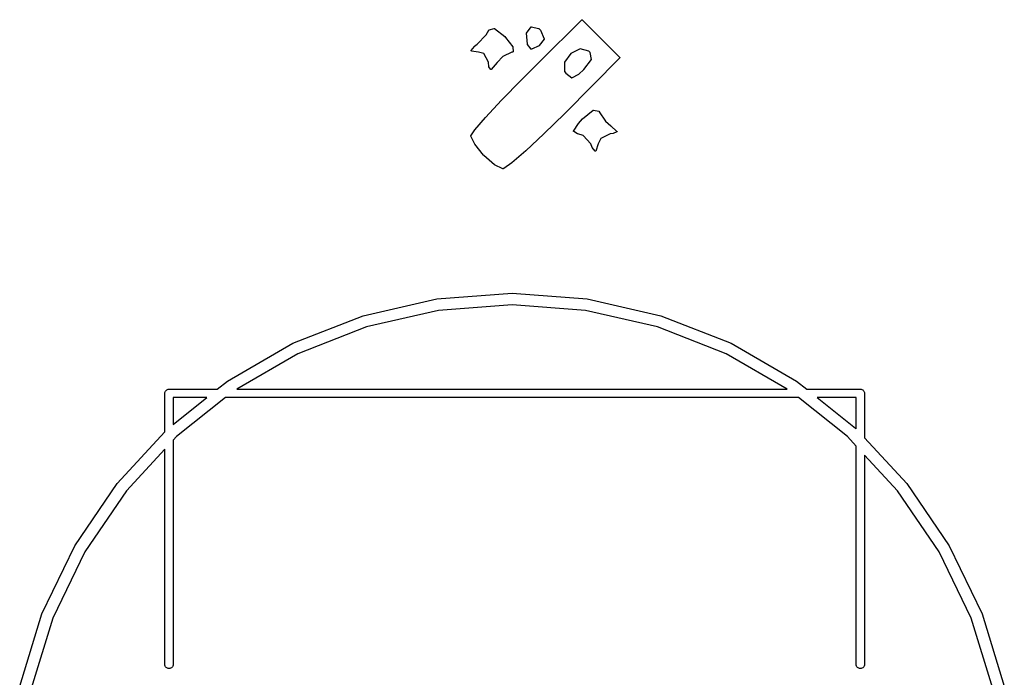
# Model space of a CAD drawing. Extents: x 3.09 to 8.99, y -6.18 to -2.41.
# Tile 7 of 119: x 4.07 to 4.63, y -5.7 to -5.32. Entities that reach past the tile are written whole.
import ezdxf

# ---------------------------------------------------------------- set-up
doc = ezdxf.new("R2010")
doc.units = 0
doc.header["$MEASUREMENT"] = 0
doc.layers.add('BLACK', color=7, linetype='CONTINUOUS')

msp = doc.modelspace()

# ---------------------------------------------------------------- linework, layer by layer
at = {"layer": 'BLACK', "linetype": 'CONTINUOUS'}
for p, q in [((4.3657, -5.34405), (4.38986, -5.31999)), ((4.38986, -5.31999), (4.38988, -5.31998)), ((4.38986, -5.31999), (4.38986, -5.31999)), ((4.38988, -5.31998), (4.38989, -5.31997)), ((4.38989, -5.31996), (4.38991, -5.31995)), ((4.38989, -5.31997), (4.38989, -5.31996)), ((4.38989, -5.31997), (4.38989, -5.31997)), ((4.38991, -5.31995), (4.38993, -5.31995)), ((4.38993, -5.31995), (4.38995, -5.31994)), ((4.38993, -5.31995), (4.38993, -5.31995)), ((4.38993, -5.31995), (4.38993, -5.31995)), ((4.38995, -5.31994), (4.38996, -5.31994)), ((4.38996, -5.31994), (4.38996, -5.31994)), ((4.38996, -5.31994), (4.38997, -5.31994)), ((4.38997, -5.31994), (4.38998, -5.31993)), ((4.38998, -5.31993), (4.39, -5.31993)), ((4.39, -5.31993), (4.39, -5.31993)), ((4.39, -5.31993), (4.39, -5.31993)), ((4.39, -5.31993), (4.39002, -5.31993)), ((4.39002, -5.31993), (4.39004, -5.31994)), ((4.39004, -5.31994), (4.39004, -5.31994)), ((4.39004, -5.31994), (4.39004, -5.31994)), ((4.39004, -5.31994), (4.39006, -5.31994)), ((4.39006, -5.31994), (4.39008, -5.31995)), ((4.39008, -5.31995), (4.39008, -5.31995)), ((4.39008, -5.31995), (4.39008, -5.31995)), ((4.39008, -5.31995), (4.39009, -5.31996)), ((4.39009, -5.31996), (4.39011, -5.31997)), ((4.39011, -5.31997), (4.39011, -5.31997)), ((4.39011, -5.31997), (4.39011, -5.31997)), ((4.39011, -5.31997), (4.39012, -5.31998)), ((4.39012, -5.31998), (4.39014, -5.31999)), ((4.39014, -5.31999), (4.41168, -5.34153)), ((4.33526, -5.32862), (4.33679, -5.32588)), ((4.33679, -5.32588), (4.3368, -5.32587)), ((4.33679, -5.32588), (4.33679, -5.32588)), ((4.3368, -5.32587), (4.33681, -5.32586)), ((4.33681, -5.32585), (4.33682, -5.32584)), ((4.33681, -5.32586), (4.33681, -5.32585)), ((4.33681, -5.32585), (4.33681, -5.32585)), ((4.33682, -5.32584), (4.33683, -5.32583)), ((4.33683, -5.32583), (4.33684, -5.32583)), ((4.33684, -5.32583), (4.33684, -5.32582)), ((4.33684, -5.32582), (4.33685, -5.32582)), ((4.33685, -5.32582), (4.33687, -5.32581)), ((4.33687, -5.32581), (4.33687, -5.3258)), ((4.33687, -5.3258), (4.33689, -5.3258)), ((4.33687, -5.32581), (4.33687, -5.32581)), ((4.33689, -5.3258), (4.3369, -5.32579)), ((4.3369, -5.32579), (4.33981, -5.32489)), ((4.33981, -5.32489), (4.33983, -5.32488)), ((4.33981, -5.32489), (4.33981, -5.32489)), ((4.33983, -5.32488), (4.33984, -5.32488)), ((4.33984, -5.32488), (4.33984, -5.32488)), ((4.33984, -5.32488), (4.33985, -5.32488)), ((4.33985, -5.32488), (4.33986, -5.32488)), ((4.33986, -5.32488), (4.33988, -5.32488)), ((4.33988, -5.32488), (4.33988, -5.32488)), ((4.33988, -5.32488), (4.33989, -5.32488)), ((4.33989, -5.32488), (4.3399, -5.32488)), ((4.3399, -5.32488), (4.33992, -5.32488)), ((4.33992, -5.32488), (4.33992, -5.32489)), ((4.33992, -5.32489), (4.33992, -5.32489)), ((4.33992, -5.32489), (4.33994, -5.32489)), ((4.33994, -5.32489), (4.33995, -5.3249)), ((4.33995, -5.3249), (4.33996, -5.3249)), ((4.33996, -5.3249), (4.33996, -5.3249)), ((4.33996, -5.3249), (4.33997, -5.32491)), ((4.33997, -5.32491), (4.33999, -5.32492)), ((4.33999, -5.32492), (4.34581, -5.32948)), ((4.3583, -5.32759), (4.36089, -5.32403)), ((4.36089, -5.32403), (4.36091, -5.32402)), ((4.36089, -5.32403), (4.36089, -5.32403)), ((4.36091, -5.32402), (4.36092, -5.324)), ((4.36092, -5.324), (4.36093, -5.32399)), ((4.36092, -5.324), (4.36092, -5.324)), ((4.36092, -5.324), (4.36092, -5.324)), ((4.36093, -5.32399), (4.36095, -5.32398)), ((4.36095, -5.32398), (4.36097, -5.32397)), ((4.36095, -5.32398), (4.36095, -5.32398)), ((4.36095, -5.32398), (4.36095, -5.32398)), ((4.36097, -5.32397), (4.36098, -5.32396)), ((4.36098, -5.32396), (4.36098, -5.32396)), ((4.36098, -5.32396), (4.36099, -5.32396)), ((4.36099, -5.32396), (4.361, -5.32396)), ((4.361, -5.32396), (4.36102, -5.32395)), ((4.36102, -5.32395), (4.36102, -5.32395)), ((4.36102, -5.32395), (4.36102, -5.32395)), ((4.36102, -5.32395), (4.36104, -5.32395)), ((4.36104, -5.32395), (4.36106, -5.32395)), ((4.36106, -5.32395), (4.36106, -5.32395)), ((4.36106, -5.32395), (4.36108, -5.32395)), ((4.36106, -5.32395), (4.36106, -5.32395)), ((4.36108, -5.32395), (4.36109, -5.32395)), ((4.36109, -5.32395), (4.36523, -5.32487)), ((4.36523, -5.32487), (4.36523, -5.32487)), ((4.36523, -5.32487), (4.36523, -5.32487)), ((4.36523, -5.32487), (4.36523, -5.32487)), ((4.36523, -5.32487), (4.36523, -5.32487)), ((4.36523, -5.32487), (4.36525, -5.32487)), ((4.36525, -5.32487), (4.36527, -5.32488)), ((4.36527, -5.32488), (4.36527, -5.32488)), ((4.36527, -5.32488), (4.36527, -5.32488)), ((4.36527, -5.32488), (4.36528, -5.32489)), ((4.36528, -5.32489), (4.3653, -5.3249)), ((4.3653, -5.3249), (4.3653, -5.3249)), ((4.3653, -5.3249), (4.3653, -5.3249)), ((4.3653, -5.3249), (4.36531, -5.32491)), ((4.36531, -5.32491), (4.36533, -5.32492)), ((4.36533, -5.32492), (4.36631, -5.32593)), ((4.36631, -5.32593), (4.36631, -5.32593)), ((4.36631, -5.32593), (4.36632, -5.32595)), ((4.36632, -5.32595), (4.36633, -5.32596)), ((4.36633, -5.32596), (4.36633, -5.32596)), ((4.36633, -5.32596), (4.36634, -5.32596)), ((4.36634, -5.32596), (4.36634, -5.32598)), ((4.33016, -5.33391), (4.33526, -5.32862)), ((4.34581, -5.32948), (4.34581, -5.32948)), ((4.34581, -5.32948), (4.34582, -5.32949)), ((4.34582, -5.32949), (4.34583, -5.3295)), ((4.34583, -5.3295), (4.34632, -5.33001)), ((4.34632, -5.33001), (4.34633, -5.33001)), ((4.34633, -5.33001), (4.34633, -5.33002)), ((4.34633, -5.33002), (4.34634, -5.33003)), ((4.34634, -5.33003), (4.35049, -5.33541)), ((4.35827, -5.32765), (4.35828, -5.32764)), ((4.35827, -5.32766), (4.35827, -5.32765)), ((4.35827, -5.32767), (4.35827, -5.32766)), ((4.35827, -5.32768), (4.35827, -5.32767)), ((4.35827, -5.32769), (4.35827, -5.32768)), ((4.35827, -5.3277), (4.35827, -5.32769)), ((4.35827, -5.32771), (4.35827, -5.3277)), ((4.35827, -5.32772), (4.35827, -5.32771)), ((4.35884, -5.33397), (4.35827, -5.32772)), ((4.35827, -5.32772), (4.35827, -5.32772)), ((4.35828, -5.32762), (4.35829, -5.32761)), ((4.35828, -5.32763), (4.35828, -5.32762)), ((4.35828, -5.32764), (4.35828, -5.32763)), ((4.35829, -5.32761), (4.3583, -5.3276)), ((4.35829, -5.32761), (4.35829, -5.32761)), ((4.3583, -5.3276), (4.3583, -5.32759)), ((4.36838, -5.33114), (4.36559, -5.33476)), ((4.36634, -5.32598), (4.36635, -5.32599)), ((4.36635, -5.32599), (4.36841, -5.33094)), ((4.36839, -5.33113), (4.36838, -5.33114)), ((4.36838, -5.33114), (4.36838, -5.33114)), ((4.3684, -5.33111), (4.36839, -5.33112)), ((4.36839, -5.33112), (4.36839, -5.33113)), ((4.36841, -5.33108), (4.3684, -5.3311)), ((4.3684, -5.3311), (4.3684, -5.3311)), ((4.3684, -5.3311), (4.3684, -5.33111)), ((4.36841, -5.33094), (4.36841, -5.33095)), ((4.36841, -5.33095), (4.36841, -5.33095)), ((4.36841, -5.33095), (4.36841, -5.33096)), ((4.36841, -5.33096), (4.36841, -5.33097)), ((4.36841, -5.33097), (4.36842, -5.33098)), ((4.36842, -5.33106), (4.36841, -5.33107)), ((4.36841, -5.33107), (4.36841, -5.33107)), ((4.36841, -5.33107), (4.36841, -5.33108)), ((4.36842, -5.33098), (4.36842, -5.33099)), ((4.36842, -5.33099), (4.36842, -5.331)), ((4.36842, -5.331), (4.36842, -5.33101)), ((4.36842, -5.33101), (4.36842, -5.33102)), ((4.36842, -5.33102), (4.36842, -5.33103)), ((4.36842, -5.33103), (4.36842, -5.33103)), ((4.36842, -5.33103), (4.36842, -5.33105)), ((4.36842, -5.33105), (4.36842, -5.33106)), ((4.32673, -5.33756), (4.32856, -5.33518)), ((4.32856, -5.33518), (4.32857, -5.33517)), ((4.32856, -5.33518), (4.32856, -5.33518)), ((4.32857, -5.33517), (4.32858, -5.33516)), ((4.32857, -5.33517), (4.32857, -5.33517)), ((4.32858, -5.33516), (4.32859, -5.33515)), ((4.32859, -5.33515), (4.3286, -5.33514)), ((4.32859, -5.33515), (4.32859, -5.33515)), ((4.3286, -5.33514), (4.33016, -5.33391)), ((4.35049, -5.33541), (4.35049, -5.33541)), ((4.35049, -5.33541), (4.35049, -5.33542)), ((4.35049, -5.33542), (4.35049, -5.33542)), ((4.35049, -5.33542), (4.3505, -5.33543)), ((4.3505, -5.33543), (4.35051, -5.33545)), ((4.35051, -5.33545), (4.35051, -5.33545)), ((4.35051, -5.33545), (4.35051, -5.33545)), ((4.35051, -5.33545), (4.35052, -5.33547)), ((4.35052, -5.33547), (4.35052, -5.33548)), ((4.35052, -5.33548), (4.35052, -5.33549)), ((4.35052, -5.33549), (4.35052, -5.33549)), ((4.35052, -5.33549), (4.35053, -5.3355)), ((4.35053, -5.3355), (4.35053, -5.33552)), ((4.35053, -5.33552), (4.35053, -5.33552)), ((4.35053, -5.33552), (4.35053, -5.33553)), ((4.35053, -5.33553), (4.35061, -5.33824)), ((4.35884, -5.33398), (4.35884, -5.33397)), ((4.35884, -5.334), (4.35884, -5.33398)), ((4.35885, -5.33402), (4.35884, -5.334)), ((4.35884, -5.334), (4.35884, -5.334)), ((4.35884, -5.334), (4.35884, -5.334)), ((4.35885, -5.33404), (4.35885, -5.33402)), ((4.35886, -5.33404), (4.35885, -5.33404)), ((4.35887, -5.33405), (4.35886, -5.33404)), ((4.35886, -5.33404), (4.35886, -5.33404)), ((4.35887, -5.33407), (4.35887, -5.33405)), ((4.35888, -5.33407), (4.35887, -5.33407)), ((4.36099, -5.3368), (4.35888, -5.33407)), ((4.361, -5.33681), (4.36099, -5.3368)), ((4.36101, -5.33682), (4.361, -5.33681)), ((4.36102, -5.33683), (4.36101, -5.33682)), ((4.36101, -5.33682), (4.36101, -5.33682)), ((4.36103, -5.33684), (4.36102, -5.33683)), ((4.36104, -5.33685), (4.36103, -5.33684)), ((4.36105, -5.33685), (4.36104, -5.33685)), ((4.36104, -5.33685), (4.36104, -5.33685)), ((4.36106, -5.33685), (4.36105, -5.33685)), ((4.36108, -5.33686), (4.36106, -5.33685)), ((4.3611, -5.33687), (4.36108, -5.33686)), ((4.36108, -5.33686), (4.36108, -5.33686)), ((4.36108, -5.33686), (4.36108, -5.33686)), ((4.36111, -5.33687), (4.3611, -5.33687)), ((4.36112, -5.33687), (4.36111, -5.33687)), ((4.36114, -5.33687), (4.36112, -5.33687)), ((4.36112, -5.33687), (4.36112, -5.33687)), ((4.36115, -5.33687), (4.36114, -5.33687)), ((4.36116, -5.33687), (4.36115, -5.33687)), ((4.36117, -5.33687), (4.36116, -5.33687)), ((4.36116, -5.33687), (4.36116, -5.33687)), ((4.36119, -5.33687), (4.36117, -5.33687)), ((4.3612, -5.33687), (4.36119, -5.33687)), ((4.36119, -5.33687), (4.36119, -5.33687)), ((4.36121, -5.33686), (4.3612, -5.33687)), ((4.36123, -5.33686), (4.36121, -5.33686)), ((4.36551, -5.33482), (4.36123, -5.33686)), ((4.36123, -5.33686), (4.36123, -5.33686)), ((4.36552, -5.33482), (4.36551, -5.33482)), ((4.36553, -5.33481), (4.36552, -5.33482)), ((4.36554, -5.33481), (4.36553, -5.33481)), ((4.36555, -5.3348), (4.36554, -5.33481)), ((4.36556, -5.33479), (4.36555, -5.3348)), ((4.36555, -5.3348), (4.36555, -5.3348)), ((4.36557, -5.33478), (4.36556, -5.33479)), ((4.36558, -5.33478), (4.36557, -5.33478)), ((4.36559, -5.33476), (4.36558, -5.33477)), ((4.36558, -5.33477), (4.36558, -5.33477)), ((4.36558, -5.33477), (4.36558, -5.33478)), ((4.38901, -5.3365), (4.38368, -5.33923)), ((4.39401, -5.33796), (4.38901, -5.3365)), ((4.32669, -5.33765), (4.3267, -5.33764)), ((4.32669, -5.33766), (4.32669, -5.33765)), ((4.32669, -5.33768), (4.32669, -5.33766)), ((4.32669, -5.33766), (4.32669, -5.33766)), ((4.32669, -5.33769), (4.32669, -5.33768)), ((4.32669, -5.3377), (4.32669, -5.33769)), ((4.32669, -5.33769), (4.32669, -5.33769)), ((4.3267, -5.33771), (4.32669, -5.3377)), ((4.3267, -5.33761), (4.32671, -5.3376)), ((4.3267, -5.33762), (4.3267, -5.33761)), ((4.3267, -5.33763), (4.3267, -5.33762)), ((4.3267, -5.33764), (4.3267, -5.33763)), ((4.3267, -5.33773), (4.3267, -5.33771)), ((4.3267, -5.33774), (4.3267, -5.33773)), ((4.3267, -5.33773), (4.3267, -5.33773)), ((4.32671, -5.33775), (4.3267, -5.33774)), ((4.32671, -5.33759), (4.32672, -5.33758)), ((4.32671, -5.3376), (4.32671, -5.33759)), ((4.32671, -5.33776), (4.32671, -5.33775)), ((4.32671, -5.33777), (4.32671, -5.33776)), ((4.32672, -5.33777), (4.32671, -5.33777)), ((4.32672, -5.33758), (4.32673, -5.33757)), ((4.32672, -5.33758), (4.32672, -5.33758)), ((4.32672, -5.33778), (4.32672, -5.33777)), ((4.32673, -5.33779), (4.32672, -5.33778)), ((4.32673, -5.33757), (4.32673, -5.33756)), ((4.32673, -5.3378), (4.32673, -5.33779)), ((4.32674, -5.33781), (4.32673, -5.3378)), ((4.32675, -5.33781), (4.32674, -5.33781)), ((4.32676, -5.33782), (4.32675, -5.33781)), ((4.32676, -5.33783), (4.32676, -5.33782)), ((4.32677, -5.33783), (4.32676, -5.33783)), ((4.32678, -5.33784), (4.32677, -5.33783)), ((4.32679, -5.33785), (4.32678, -5.33784)), ((4.3268, -5.33785), (4.32679, -5.33785)), ((4.32679, -5.33785), (4.32679, -5.33785)), ((4.32681, -5.33786), (4.3268, -5.33785)), ((4.32682, -5.33786), (4.32681, -5.33786)), ((4.32683, -5.33786), (4.32682, -5.33786)), ((4.32684, -5.33787), (4.32683, -5.33786)), ((4.32685, -5.33787), (4.32684, -5.33787)), ((4.32686, -5.33787), (4.32685, -5.33787)), ((4.33079, -5.33842), (4.32686, -5.33787)), ((4.32686, -5.33787), (4.32686, -5.33787)), ((4.33382, -5.33932), (4.33079, -5.33842)), ((4.33658, -5.34422), (4.33382, -5.33932)), ((4.34481, -5.34091), (4.34145, -5.3443)), ((4.34994, -5.33852), (4.34481, -5.34091)), ((4.35044, -5.33844), (4.34994, -5.33852)), ((4.35045, -5.33844), (4.35044, -5.33844)), ((4.35046, -5.33844), (4.35045, -5.33844)), ((4.35047, -5.33843), (4.35046, -5.33844)), ((4.35048, -5.33843), (4.35047, -5.33843)), ((4.35049, -5.33843), (4.35048, -5.33843)), ((4.3505, -5.33842), (4.35049, -5.33843)), ((4.35049, -5.33843), (4.35049, -5.33843)), ((4.35052, -5.33841), (4.3505, -5.33842)), ((4.35053, -5.33841), (4.35052, -5.33841)), ((4.35052, -5.33841), (4.35052, -5.33841)), ((4.35054, -5.3384), (4.35053, -5.33841)), ((4.35055, -5.33839), (4.35054, -5.3384)), ((4.35056, -5.33837), (4.35055, -5.33838)), ((4.35055, -5.33838), (4.35055, -5.33839)), ((4.35055, -5.33839), (4.35055, -5.33839)), ((4.35057, -5.33836), (4.35056, -5.33837)), ((4.35058, -5.33835), (4.35057, -5.33836)), ((4.35057, -5.33836), (4.35057, -5.33836)), ((4.35059, -5.33833), (4.35058, -5.33834)), ((4.35058, -5.33834), (4.35058, -5.33835)), ((4.3506, -5.33832), (4.35059, -5.33832)), ((4.35059, -5.33832), (4.35059, -5.33833)), ((4.35061, -5.33828), (4.3506, -5.33829)), ((4.3506, -5.33829), (4.3506, -5.33829)), ((4.3506, -5.33829), (4.3506, -5.3383)), ((4.3506, -5.3383), (4.3506, -5.33832)), ((4.35061, -5.33824), (4.35061, -5.33824)), ((4.35061, -5.33824), (4.35061, -5.33825)), ((4.35061, -5.33825), (4.35061, -5.33825)), ((4.35061, -5.33825), (4.35061, -5.33827)), ((4.35061, -5.33827), (4.35061, -5.33828)), ((4.38368, -5.33923), (4.38003, -5.34425)), ((4.41168, -5.3418), (4.38014, -5.37347)), ((4.39112, -5.34842), (4.39545, -5.34276)), ((4.39468, -5.33871), (4.39401, -5.33796)), ((4.39545, -5.34276), (4.39468, -5.33871)), ((4.41168, -5.34153), (4.41168, -5.34153)), ((4.41168, -5.34153), (4.41169, -5.34154)), ((4.41169, -5.34179), (4.41168, -5.3418)), ((4.41169, -5.34154), (4.4117, -5.34156)), ((4.4117, -5.34178), (4.41169, -5.34179)), ((4.4117, -5.34156), (4.4117, -5.34156)), ((4.4117, -5.34156), (4.4117, -5.34156)), ((4.4117, -5.34156), (4.41171, -5.34157)), ((4.41171, -5.34176), (4.4117, -5.34177)), ((4.4117, -5.34177), (4.4117, -5.34177)), ((4.4117, -5.34177), (4.4117, -5.34178)), ((4.41171, -5.34157), (4.41172, -5.34159)), ((4.41172, -5.34174), (4.41171, -5.34176)), ((4.41172, -5.34159), (4.41172, -5.34159)), ((4.41172, -5.34159), (4.41172, -5.34159)), ((4.41172, -5.34159), (4.41173, -5.34161)), ((4.41173, -5.34171), (4.41172, -5.34172)), ((4.41172, -5.34172), (4.41172, -5.34174)), ((4.41172, -5.34174), (4.41172, -5.34174)), ((4.41172, -5.34174), (4.41172, -5.34174)), ((4.41173, -5.34161), (4.41173, -5.34163)), ((4.41173, -5.34163), (4.41173, -5.34163)), ((4.41173, -5.34163), (4.41173, -5.34163)), ((4.41173, -5.34163), (4.41173, -5.34165)), ((4.41173, -5.34165), (4.41173, -5.34167)), ((4.41173, -5.34167), (4.41173, -5.34167)), ((4.41173, -5.34167), (4.41173, -5.34167)), ((4.41173, -5.34167), (4.41173, -5.34168)), ((4.41173, -5.34168), (4.41173, -5.3417)), ((4.41173, -5.3417), (4.41173, -5.3417)), ((4.41173, -5.3417), (4.41173, -5.34171)), ((4.33668, -5.34678), (4.33658, -5.34422)), ((4.33668, -5.34679), (4.33668, -5.34678)), ((4.33668, -5.34678), (4.33668, -5.34678)), ((4.33668, -5.34678), (4.33668, -5.34678)), ((4.33668, -5.34678), (4.33668, -5.34678)), ((4.33668, -5.34682), (4.33668, -5.34679)), ((4.33669, -5.34683), (4.33668, -5.34682)), ((4.33668, -5.34682), (4.33668, -5.34682)), ((4.33668, -5.34682), (4.33668, -5.34682)), ((4.33669, -5.34686), (4.33669, -5.34683)), ((4.3367, -5.34687), (4.33669, -5.34686)), ((4.33669, -5.34686), (4.33669, -5.34686)), ((4.33669, -5.34686), (4.33669, -5.34686)), ((4.33671, -5.34689), (4.3367, -5.34687)), ((4.33671, -5.34689), (4.33671, -5.34689)), ((4.33775, -5.34829), (4.33671, -5.34689)), ((4.33671, -5.34689), (4.33671, -5.34689)), ((4.33671, -5.34689), (4.33671, -5.34689)), ((4.33775, -5.3483), (4.33775, -5.34829)), ((4.33775, -5.34829), (4.33775, -5.34829)), ((4.33776, -5.34831), (4.33775, -5.3483)), ((4.33777, -5.34832), (4.33776, -5.34831)), ((4.33778, -5.34833), (4.33777, -5.34832)), ((4.33777, -5.34832), (4.33777, -5.34832)), ((4.33779, -5.34833), (4.33778, -5.34833)), ((4.3378, -5.34834), (4.33779, -5.34833)), ((4.3378, -5.34835), (4.3378, -5.34834)), ((4.33781, -5.34835), (4.3378, -5.34835)), ((4.33782, -5.34835), (4.33781, -5.34835)), ((4.33784, -5.34836), (4.33782, -5.34835)), ((4.33786, -5.34837), (4.33784, -5.34836)), ((4.33784, -5.34836), (4.33784, -5.34836)), ((4.33784, -5.34836), (4.33784, -5.34836)), ((4.33787, -5.34837), (4.33786, -5.34837)), ((4.33788, -5.34837), (4.33787, -5.34837)), ((4.3379, -5.34837), (4.33788, -5.34837)), ((4.33788, -5.34837), (4.33788, -5.34837)), ((4.33791, -5.34837), (4.3379, -5.34837)), ((4.33792, -5.34837), (4.33791, -5.34837)), ((4.33794, -5.34837), (4.33792, -5.34837)), ((4.33792, -5.34837), (4.33792, -5.34837)), ((4.33795, -5.34837), (4.33794, -5.34837)), ((4.33796, -5.34837), (4.33795, -5.34837)), ((4.33795, -5.34837), (4.33795, -5.34837)), ((4.33797, -5.34836), (4.33796, -5.34837)), ((4.33799, -5.34835), (4.33797, -5.34836)), ((4.33801, -5.34834), (4.33799, -5.34835)), ((4.33799, -5.34835), (4.33799, -5.34835)), ((4.33799, -5.34835), (4.33799, -5.34835)), ((4.33802, -5.34834), (4.33801, -5.34834)), ((4.33804, -5.34832), (4.33802, -5.34833)), ((4.33802, -5.34833), (4.33802, -5.34833)), ((4.33802, -5.34833), (4.33802, -5.34834)), ((4.33805, -5.34831), (4.33804, -5.34832)), ((4.34145, -5.3443), (4.33805, -5.3483)), ((4.33805, -5.3483), (4.33805, -5.34831)), ((4.33805, -5.34831), (4.33805, -5.34831)), ((4.33805, -5.34831), (4.33805, -5.34831)), ((4.3582, -5.35152), (4.3657, -5.34405)), ((4.3657, -5.34405), (4.3657, -5.34405)), ((4.38003, -5.34425), (4.3801, -5.34963)), ((4.38827, -5.35109), (4.39112, -5.34842)), ((4.35538, -5.35435), (4.3582, -5.35153)), ((4.3582, -5.35153), (4.3582, -5.35152)), ((4.3801, -5.34963), (4.38072, -5.35055)), ((4.38072, -5.35055), (4.38416, -5.35307)), ((4.38416, -5.35307), (4.38827, -5.35109)), ((4.34407, -5.36593), (4.35537, -5.35435)), ((4.35537, -5.35435), (4.35538, -5.35435)), ((4.35538, -5.35435), (4.35538, -5.35435)), ((4.33491, -5.37575), (4.34407, -5.36593)), ((4.34407, -5.36593), (4.34407, -5.36593)), ((4.34407, -5.36593), (4.34407, -5.36593)), ((4.34407, -5.36593), (4.34407, -5.36593)), ((4.32876, -5.38285), (4.3349, -5.37576)), ((4.3349, -5.37576), (4.3349, -5.37575)), ((4.3349, -5.37575), (4.3349, -5.37575)), ((4.3349, -5.37575), (4.33491, -5.37575)), ((4.38014, -5.37347), (4.36825, -5.38516)), ((4.38014, -5.37347), (4.38014, -5.37347)), ((4.39036, -5.37666), (4.39636, -5.37173)), ((4.39636, -5.37173), (4.39636, -5.37173)), ((4.39636, -5.37173), (4.39637, -5.37173)), ((4.39637, -5.37173), (4.39637, -5.37172)), ((4.39637, -5.37172), (4.39638, -5.37172)), ((4.39638, -5.37172), (4.39639, -5.37171)), ((4.39639, -5.37171), (4.3964, -5.37171)), ((4.3964, -5.37171), (4.3964, -5.3717)), ((4.3964, -5.3717), (4.39642, -5.3717)), ((4.39642, -5.3717), (4.39643, -5.37169)), ((4.39643, -5.37169), (4.39644, -5.37169)), ((4.39644, -5.37169), (4.39644, -5.37169)), ((4.39644, -5.37169), (4.39645, -5.37169)), ((4.39645, -5.37169), (4.39647, -5.37169)), ((4.39647, -5.37169), (4.39647, -5.37169)), ((4.39647, -5.37169), (4.39648, -5.37169)), ((4.39648, -5.37169), (4.39649, -5.37169)), ((4.39649, -5.37169), (4.39651, -5.37169)), ((4.39651, -5.37169), (4.39651, -5.37169)), ((4.39651, -5.37169), (4.39652, -5.37169)), ((4.39652, -5.37169), (4.39964, -5.37221)), ((4.39964, -5.37221), (4.39965, -5.37221)), ((4.39965, -5.37221), (4.39965, -5.37221)), ((4.39965, -5.37221), (4.39965, -5.37221)), ((4.39965, -5.37221), (4.39967, -5.37221)), ((4.39967, -5.37221), (4.39968, -5.37222)), ((4.39968, -5.37222), (4.39969, -5.37222)), ((4.39969, -5.37222), (4.39969, -5.37222)), ((4.39969, -5.37222), (4.3997, -5.37223)), ((4.3997, -5.37223), (4.39972, -5.37224)), ((4.39972, -5.37224), (4.39972, -5.37224)), ((4.39972, -5.37224), (4.39972, -5.37224)), ((4.39972, -5.37224), (4.39973, -5.37225)), ((4.39973, -5.37225), (4.39975, -5.37226)), ((4.39975, -5.37226), (4.39975, -5.37226)), ((4.39975, -5.37226), (4.39975, -5.37227)), ((4.39975, -5.37227), (4.39976, -5.37228)), ((4.39976, -5.37228), (4.39977, -5.37229)), ((4.39977, -5.37229), (4.39977, -5.37229)), ((4.39977, -5.37229), (4.39978, -5.3723)), ((4.39978, -5.3723), (4.39978, -5.37231)), ((4.39978, -5.37231), (4.39979, -5.37232)), ((4.39979, -5.37232), (4.39979, -5.37233)), ((4.39979, -5.37233), (4.39979, -5.37233)), ((4.39979, -5.37233), (4.39988, -5.37255)), ((4.39988, -5.37255), (4.40351, -5.37783)), ((4.38523, -5.38361), (4.38795, -5.37929)), ((4.38795, -5.37928), (4.38796, -5.37927)), ((4.38795, -5.37929), (4.38795, -5.37928)), ((4.38796, -5.37927), (4.38797, -5.37926)), ((4.38797, -5.37926), (4.39034, -5.37668)), ((4.39034, -5.37668), (4.39035, -5.37667)), ((4.39034, -5.37668), (4.39034, -5.37668)), ((4.39035, -5.37667), (4.39036, -5.37666)), ((4.40351, -5.37783), (4.40651, -5.38058)), ((4.40651, -5.38058), (4.41001, -5.38377)), ((4.32647, -5.38635), (4.32648, -5.38631)), ((4.32647, -5.38639), (4.32647, -5.38635)), ((4.32647, -5.38644), (4.32647, -5.38639)), ((4.32647, -5.38639), (4.32647, -5.38639)), ((4.32647, -5.38645), (4.32647, -5.38644)), ((4.32647, -5.38647), (4.32647, -5.38645)), ((4.32647, -5.38645), (4.32647, -5.38645)), ((4.32648, -5.38648), (4.32647, -5.38647)), ((4.32648, -5.38631), (4.3265, -5.38628)), ((4.32648, -5.38649), (4.32648, -5.38648)), ((4.32648, -5.38648), (4.32648, -5.38648)), ((4.32648, -5.3865), (4.32648, -5.38649)), ((4.32649, -5.38652), (4.32648, -5.3865)), ((4.32649, -5.38653), (4.32649, -5.38652)), ((4.32649, -5.38652), (4.32649, -5.38652)), ((4.32649, -5.38652), (4.32649, -5.38652)), ((4.32866, -5.39105), (4.32649, -5.38653)), ((4.3265, -5.38628), (4.32874, -5.38287)), ((4.32874, -5.38287), (4.32875, -5.38287)), ((4.32875, -5.38286), (4.32876, -5.38285)), ((4.32875, -5.38287), (4.32875, -5.38286)), ((4.36824, -5.38516), (4.35784, -5.3949)), ((4.36825, -5.38516), (4.36824, -5.38516)), ((4.36824, -5.38516), (4.36824, -5.38516)), ((4.36824, -5.38516), (4.36824, -5.38516)), ((4.3852, -5.38369), (4.38521, -5.38367)), ((4.3852, -5.38371), (4.3852, -5.38369)), ((4.3852, -5.38369), (4.3852, -5.38369)), ((4.3852, -5.38369), (4.3852, -5.38369)), ((4.3852, -5.38372), (4.3852, -5.38371)), ((4.3852, -5.38373), (4.3852, -5.38372)), ((4.3852, -5.38375), (4.3852, -5.38373)), ((4.3852, -5.38373), (4.3852, -5.38373)), ((4.38521, -5.38376), (4.3852, -5.38375)), ((4.38521, -5.38365), (4.38522, -5.38363)), ((4.38521, -5.38367), (4.38521, -5.38365)), ((4.38521, -5.38365), (4.38521, -5.38365)), ((4.38521, -5.38365), (4.38521, -5.38365)), ((4.38521, -5.38377), (4.38521, -5.38376)), ((4.38521, -5.38378), (4.38521, -5.38377)), ((4.38521, -5.38377), (4.38521, -5.38377)), ((4.38522, -5.3838), (4.38521, -5.38378)), ((4.38522, -5.38363), (4.38523, -5.38362)), ((4.38523, -5.38382), (4.38522, -5.3838)), ((4.38522, -5.3838), (4.38522, -5.3838)), ((4.38522, -5.3838), (4.38522, -5.3838)), ((4.38523, -5.38362), (4.38523, -5.38361)), ((4.38523, -5.38362), (4.38523, -5.38362)), ((4.38524, -5.38383), (4.38523, -5.38382)), ((4.38524, -5.38384), (4.38524, -5.38383)), ((4.38524, -5.38383), (4.38524, -5.38383)), ((4.38525, -5.38385), (4.38524, -5.38384)), ((4.38526, -5.38386), (4.38525, -5.38385)), ((4.38527, -5.38387), (4.38526, -5.38386)), ((4.38526, -5.38386), (4.38526, -5.38386)), ((4.38528, -5.38388), (4.38527, -5.38387)), ((4.38529, -5.38388), (4.38528, -5.38388)), ((4.3853, -5.38389), (4.38529, -5.38388)), ((4.38753, -5.38517), (4.3853, -5.38389)), ((4.3853, -5.38389), (4.3853, -5.38389)), ((4.3853, -5.38389), (4.3853, -5.38389)), ((4.38755, -5.38518), (4.38753, -5.38517)), ((4.38753, -5.38517), (4.38753, -5.38517)), ((4.38753, -5.38517), (4.38753, -5.38517)), ((4.38756, -5.38519), (4.38755, -5.38518)), ((4.38757, -5.38519), (4.38756, -5.38519)), ((4.3906, -5.38609), (4.38757, -5.38519)), ((4.38757, -5.38519), (4.38757, -5.38519)), ((4.38757, -5.38519), (4.38757, -5.38519)), ((4.39499, -5.39094), (4.3906, -5.38609)), ((4.40613, -5.38509), (4.4008, -5.38791)), ((4.40778, -5.38503), (4.40613, -5.38509)), ((4.4078, -5.38503), (4.40778, -5.38503)), ((4.40782, -5.38503), (4.4078, -5.38503)), ((4.40784, -5.38502), (4.40782, -5.38503)), ((4.40782, -5.38503), (4.40782, -5.38503)), ((4.40782, -5.38503), (4.40782, -5.38503)), ((4.40785, -5.38502), (4.40784, -5.38502)), ((4.40786, -5.38502), (4.40785, -5.38502)), ((4.40996, -5.38409), (4.40786, -5.38502)), ((4.40998, -5.38408), (4.40996, -5.38409)), ((4.40996, -5.38409), (4.40996, -5.38409)), ((4.40996, -5.38409), (4.40996, -5.38409)), ((4.40999, -5.38408), (4.40998, -5.38408)), ((4.41, -5.38407), (4.40999, -5.38408)), ((4.41001, -5.38406), (4.41, -5.38407)), ((4.41, -5.38407), (4.41, -5.38407)), ((4.41001, -5.38377), (4.41002, -5.38377)), ((4.41002, -5.38405), (4.41001, -5.38406)), ((4.41002, -5.38377), (4.41002, -5.38377)), ((4.41002, -5.38377), (4.41002, -5.38377)), ((4.41002, -5.38377), (4.41003, -5.38379)), ((4.41003, -5.38405), (4.41002, -5.38405)), ((4.41002, -5.38405), (4.41002, -5.38405)), ((4.41003, -5.38379), (4.41004, -5.3838)), ((4.41004, -5.38403), (4.41003, -5.38405)), ((4.41004, -5.3838), (4.41004, -5.3838)), ((4.41004, -5.3838), (4.41004, -5.3838)), ((4.41004, -5.3838), (4.41005, -5.38382)), ((4.41005, -5.38402), (4.41004, -5.38403)), ((4.41005, -5.38382), (4.41006, -5.38383)), ((4.41006, -5.384), (4.41005, -5.38402)), ((4.41005, -5.38402), (4.41005, -5.38402)), ((4.41005, -5.38402), (4.41005, -5.38402)), ((4.41006, -5.38383), (4.41006, -5.38383)), ((4.41006, -5.38383), (4.41006, -5.38384)), ((4.41006, -5.38384), (4.41007, -5.38385)), ((4.41007, -5.38398), (4.41006, -5.38399)), ((4.41006, -5.38399), (4.41006, -5.384)), ((4.41007, -5.38385), (4.41007, -5.38387)), ((4.41007, -5.38387), (4.41007, -5.38387)), ((4.41007, -5.38387), (4.41007, -5.38387)), ((4.41007, -5.38387), (4.41008, -5.38389)), ((4.41008, -5.38395), (4.41007, -5.38397)), ((4.41007, -5.38397), (4.41007, -5.38398)), ((4.41007, -5.38398), (4.41007, -5.38398)), ((4.41008, -5.38389), (4.41008, -5.38391)), ((4.41008, -5.38391), (4.41008, -5.38391)), ((4.41008, -5.38391), (4.41008, -5.38391)), ((4.41008, -5.38391), (4.41008, -5.38393)), ((4.41008, -5.38393), (4.41008, -5.38395)), ((4.41008, -5.38395), (4.41008, -5.38395)), ((4.41008, -5.38395), (4.41008, -5.38395)), ((4.32867, -5.39107), (4.32866, -5.39105)), ((4.32866, -5.39105), (4.32866, -5.39105)), ((4.32866, -5.39105), (4.32866, -5.39105)), ((4.32868, -5.39108), (4.32867, -5.39107)), ((4.33376, -5.39741), (4.32868, -5.39108)), ((4.32868, -5.39108), (4.32868, -5.39108)), ((4.32868, -5.39108), (4.32868, -5.39108)), ((4.32868, -5.39108), (4.32868, -5.39108)), ((4.39586, -5.3929), (4.39499, -5.39094)), ((4.39587, -5.39291), (4.39586, -5.3929)), ((4.39588, -5.39292), (4.39587, -5.39291)), ((4.39587, -5.39291), (4.39587, -5.39291)), ((4.39588, -5.39293), (4.39588, -5.39292)), ((4.39589, -5.39294), (4.39588, -5.39293)), ((4.39759, -5.39504), (4.39589, -5.39294)), ((4.39589, -5.39294), (4.39589, -5.39294)), ((4.39589, -5.39294), (4.39589, -5.39294)), ((4.39928, -5.39091), (4.39793, -5.39498)), ((4.4008, -5.38791), (4.39928, -5.39091)), ((4.33377, -5.39741), (4.33376, -5.39741)), ((4.33377, -5.39742), (4.33377, -5.39741)), ((4.33387, -5.39753), (4.33377, -5.39742)), ((4.33377, -5.39742), (4.33377, -5.39742)), ((4.33388, -5.39753), (4.33387, -5.39753)), ((4.33388, -5.39754), (4.33388, -5.39753)), ((4.33389, -5.39754), (4.33388, -5.39754)), ((4.34003, -5.40292), (4.33389, -5.39754)), ((4.35783, -5.3949), (4.34989, -5.40182)), ((4.35784, -5.3949), (4.35783, -5.3949)), ((4.35783, -5.3949), (4.35783, -5.3949)), ((4.35783, -5.3949), (4.35783, -5.3949)), ((4.3976, -5.39506), (4.39759, -5.39504)), ((4.39761, -5.39507), (4.3976, -5.39506)), ((4.39762, -5.39507), (4.39761, -5.39507)), ((4.39761, -5.39507), (4.39761, -5.39507)), ((4.39763, -5.39508), (4.39762, -5.39507)), ((4.39764, -5.39509), (4.39763, -5.39508)), ((4.39765, -5.39509), (4.39764, -5.39509)), ((4.39766, -5.3951), (4.39765, -5.39509)), ((4.39765, -5.39509), (4.39765, -5.39509)), ((4.39768, -5.39511), (4.39766, -5.3951)), ((4.3977, -5.39511), (4.39768, -5.39511)), ((4.39768, -5.39511), (4.39768, -5.39511)), ((4.39768, -5.39511), (4.39768, -5.39511)), ((4.39772, -5.39512), (4.3977, -5.39511)), ((4.39774, -5.39512), (4.39772, -5.39512)), ((4.39772, -5.39512), (4.39772, -5.39512)), ((4.39772, -5.39512), (4.39772, -5.39512)), ((4.39775, -5.39512), (4.39774, -5.39512)), ((4.39776, -5.39512), (4.39775, -5.39512)), ((4.39778, -5.39511), (4.39776, -5.39512)), ((4.39776, -5.39512), (4.39776, -5.39512)), ((4.39779, -5.39511), (4.39778, -5.39511)), ((4.3978, -5.39511), (4.39779, -5.39511)), ((4.39779, -5.39511), (4.39779, -5.39511)), ((4.39781, -5.3951), (4.3978, -5.39511)), ((4.39783, -5.3951), (4.39781, -5.3951)), ((4.39785, -5.39509), (4.39783, -5.39509)), ((4.39783, -5.39509), (4.39783, -5.3951)), ((4.39783, -5.3951), (4.39783, -5.3951)), ((4.39786, -5.39508), (4.39785, -5.39509)), ((4.39788, -5.39506), (4.39786, -5.39507)), ((4.39786, -5.39507), (4.39786, -5.39508)), ((4.39786, -5.39508), (4.39786, -5.39508)), ((4.39789, -5.39505), (4.39788, -5.39506)), ((4.3979, -5.39503), (4.39789, -5.39505)), ((4.39789, -5.39505), (4.39789, -5.39505)), ((4.39789, -5.39505), (4.39789, -5.39505)), ((4.39791, -5.39502), (4.3979, -5.39503)), ((4.39792, -5.395), (4.39791, -5.39502)), ((4.39791, -5.39502), (4.39791, -5.39502)), ((4.39791, -5.39502), (4.39791, -5.39502)), ((4.39793, -5.39498), (4.39792, -5.395)), ((4.39793, -5.39498), (4.39793, -5.39498)), ((4.34004, -5.40293), (4.34003, -5.40292)), ((4.34003, -5.40292), (4.34003, -5.40292)), ((4.34005, -5.40293), (4.34004, -5.40293)), ((4.34006, -5.40294), (4.34005, -5.40293)), ((4.34007, -5.40295), (4.34006, -5.40294)), ((4.34006, -5.40294), (4.34006, -5.40294)), ((4.34473, -5.40518), (4.34007, -5.40295)), ((4.34007, -5.40295), (4.34007, -5.40295)), ((4.34987, -5.40183), (4.34537, -5.40504)), ((4.34988, -5.40182), (4.34987, -5.40183)), ((4.34989, -5.40182), (4.34988, -5.40182)), ((4.34988, -5.40182), (4.34988, -5.40182)), ((4.34474, -5.40518), (4.34473, -5.40518)), ((4.34475, -5.40519), (4.34474, -5.40518)), ((4.34476, -5.40519), (4.34475, -5.40519)), ((4.34478, -5.40519), (4.34476, -5.40519)), ((4.34476, -5.40519), (4.34476, -5.40519)), ((4.34479, -5.4052), (4.34478, -5.40519)), ((4.3448, -5.4052), (4.34479, -5.4052)), ((4.34479, -5.4052), (4.34479, -5.4052)), ((4.34481, -5.4052), (4.3448, -5.4052)), ((4.34483, -5.4052), (4.34481, -5.4052)), ((4.34484, -5.40519), (4.34483, -5.4052)), ((4.34483, -5.4052), (4.34483, -5.4052)), ((4.34485, -5.40519), (4.34484, -5.40519)), ((4.34486, -5.40519), (4.34485, -5.40519)), ((4.34487, -5.40519), (4.34486, -5.40519)), ((4.34531, -5.40507), (4.34487, -5.40519)), ((4.34532, -5.40506), (4.34531, -5.40507)), ((4.34533, -5.40506), (4.34532, -5.40506)), ((4.34534, -5.40506), (4.34533, -5.40506)), ((4.34535, -5.40505), (4.34534, -5.40505)), ((4.34534, -5.40505), (4.34534, -5.40506)), ((4.34537, -5.40504), (4.34535, -5.40505)), ((4.34537, -5.40504), (4.34537, -5.40504)), ((4.30697, -5.47948), (4.35, -5.47626)), ((4.35, -5.47626), (4.39303, -5.47948)), ((4.26489, -5.48909), (4.30697, -5.47948)), ((4.35, -5.48295), (4.30796, -5.4861)), ((4.39204, -5.4861), (4.35, -5.48295)), ((4.39303, -5.47948), (4.43511, -5.48909)), ((4.22472, -5.50485), (4.26489, -5.48909)), ((4.30796, -5.4861), (4.26687, -5.49548)), ((4.43313, -5.49548), (4.39204, -5.4861)), ((4.43511, -5.48909), (4.47528, -5.50485)), ((4.26687, -5.49548), (4.22762, -5.51088)), ((4.47238, -5.51088), (4.43313, -5.49548)), ((4.18735, -5.52643), (4.22472, -5.50485)), ((4.47528, -5.50485), (4.51265, -5.52643)), ((4.22762, -5.51088), (4.19261, -5.5311)), ((4.50739, -5.5311), (4.47238, -5.51088)), ((4.18149, -5.5311), (4.18735, -5.52643)), ((4.51265, -5.52643), (4.51851, -5.5311)), ((4.15152, -5.53346), (4.15157, -5.533)), ((4.15154, -5.53358), (4.15152, -5.53346)), ((4.15154, -5.55557), (4.15154, -5.53358)), ((4.15157, -5.533), (4.1517, -5.53256)), ((4.1517, -5.53256), (4.15192, -5.53215)), ((4.15192, -5.53215), (4.15222, -5.53179)), ((4.15222, -5.53179), (4.15258, -5.53149)), ((4.15258, -5.53149), (4.15299, -5.53127)), ((4.15299, -5.53127), (4.15343, -5.53114)), ((4.15343, -5.53114), (4.15378, -5.5311)), ((4.15378, -5.5311), (4.1539, -5.53109)), ((4.15378, -5.5311), (4.15378, -5.5311)), ((4.1539, -5.53109), (4.15401, -5.5311)), ((4.15401, -5.5311), (4.18149, -5.5311)), ((4.19261, -5.5311), (4.50739, -5.5311)), ((4.51851, -5.5311), (4.5491, -5.5311)), ((4.5491, -5.5311), (4.54921, -5.53109)), ((4.54921, -5.53109), (4.54968, -5.53114)), ((4.54968, -5.53114), (4.55012, -5.53127)), ((4.55012, -5.53127), (4.55053, -5.53149)), ((4.55053, -5.53149), (4.55089, -5.53179)), ((4.55089, -5.53179), (4.55119, -5.53215)), ((4.55119, -5.53215), (4.55141, -5.53256)), ((4.55141, -5.53256), (4.55154, -5.533)), ((4.55154, -5.533), (4.55157, -5.53334)), ((4.55157, -5.53334), (4.55159, -5.53346)), ((4.55159, -5.53346), (4.55157, -5.53358)), ((4.55157, -5.53358), (4.55157, -5.55892)), ((4.15626, -5.53583), (4.15626, -5.55122)), ((4.15626, -5.55122), (4.17557, -5.53583)), ((4.17557, -5.53583), (4.15626, -5.53583)), ((4.18627, -5.53583), (4.15816, -5.55824)), ((4.51373, -5.53583), (4.18627, -5.53583)), ((4.54184, -5.55824), (4.51373, -5.53583)), ((4.52443, -5.53583), (4.54639, -5.55334)), ((4.54685, -5.53583), (4.52443, -5.53583)), ((4.54685, -5.55383), (4.54685, -5.53583)), ((4.12425, -5.58497), (4.15154, -5.55557)), ((4.54639, -5.55334), (4.54685, -5.55383)), ((4.15816, -5.55824), (4.15626, -5.56029)), ((4.15626, -5.56029), (4.15626, -5.68854)), ((4.54685, -5.56364), (4.54184, -5.55824)), ((4.55157, -5.55892), (4.57575, -5.58497)), ((4.15154, -5.56538), (4.12949, -5.58915)), ((4.15154, -5.68854), (4.15154, -5.56538)), ((4.54685, -5.68854), (4.54685, -5.56364)), ((4.57051, -5.58915), (4.55157, -5.56874)), ((4.55157, -5.56874), (4.55157, -5.68854)), ((4.09994, -5.62063), (4.12425, -5.58497)), ((4.12949, -5.58915), (4.10574, -5.62398)), ((4.59426, -5.62398), (4.57051, -5.58915)), ((4.57575, -5.58497), (4.60006, -5.62063)), ((4.08122, -5.65951), (4.09994, -5.62063)), ((4.10574, -5.62398), (4.08745, -5.66196)), ((4.61255, -5.66196), (4.59426, -5.62398)), ((4.60006, -5.62063), (4.61878, -5.65951)), ((4.0685, -5.70075), (4.08122, -5.65951)), ((4.08745, -5.66196), (4.07502, -5.70224)), ((4.62498, -5.70224), (4.61255, -5.66196)), ((4.61878, -5.65951), (4.6315, -5.70075)), ((4.15157, -5.68889), (4.15154, -5.68854)), ((4.1517, -5.68933), (4.15157, -5.68889)), ((4.15192, -5.68974), (4.1517, -5.68933)), ((4.15222, -5.6901), (4.15192, -5.68974)), ((4.15258, -5.6904), (4.15222, -5.6901)), ((4.15299, -5.69062), (4.15258, -5.6904)), ((4.15343, -5.69075), (4.15299, -5.69062)), ((4.1539, -5.6908), (4.15343, -5.69075)), ((4.15436, -5.69075), (4.1539, -5.6908)), ((4.15481, -5.69062), (4.15436, -5.69075)), ((4.15522, -5.6904), (4.15481, -5.69062)), ((4.15558, -5.6901), (4.15522, -5.6904)), ((4.15587, -5.68974), (4.15558, -5.6901)), ((4.15609, -5.68933), (4.15587, -5.68974)), ((4.15623, -5.68889), (4.15609, -5.68933)), ((4.15626, -5.68854), (4.15623, -5.68889)), ((4.54688, -5.68889), (4.54685, -5.68854)), ((4.54702, -5.68933), (4.54688, -5.68889)), ((4.54724, -5.68974), (4.54702, -5.68933)), ((4.54753, -5.6901), (4.54724, -5.68974)), ((4.54789, -5.6904), (4.54753, -5.6901)), ((4.5483, -5.69062), (4.54789, -5.6904)), ((4.54875, -5.69075), (4.5483, -5.69062)), ((4.54921, -5.6908), (4.54875, -5.69075)), ((4.54968, -5.69075), (4.54921, -5.6908)), ((4.55012, -5.69062), (4.54968, -5.69075)), ((4.55053, -5.6904), (4.55012, -5.69062)), ((4.55089, -5.6901), (4.55053, -5.6904)), ((4.55119, -5.68974), (4.55089, -5.6901)), ((4.55141, -5.68933), (4.55119, -5.68974)), ((4.55154, -5.68889), (4.55141, -5.68933)), ((4.55157, -5.68854), (4.55154, -5.68889))]:
    msp.add_line(p, q, dxfattribs=at)

doc.saveas('drawing.dxf')
